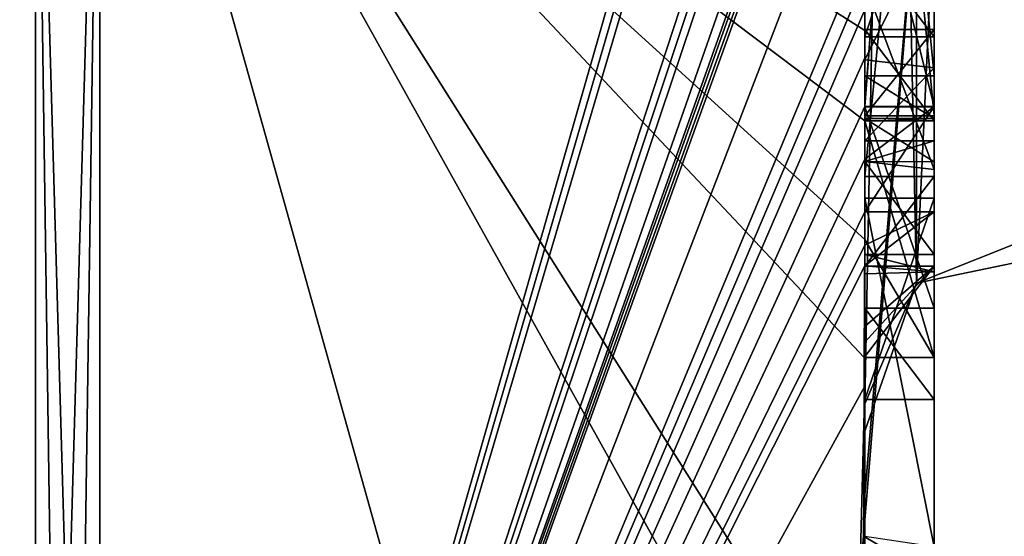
# Model space of a CAD drawing. Extents: x -23 to 700, y -2000 to 0.
# Tile 85 of 210: x 691.96 to 694.8, y -1990.4 to -1988.91. Entities that reach past the tile are written whole.
import ezdxf

# ---------------------------------------------------------------- set-up
doc = ezdxf.new("R2010")
doc.units = 0
doc.header["$LTSCALE"] = 72.417309
for name, color, linetype in [('121', 7, 'CONTINUOUS'), ('126', 7, 'CONTINUOUS'), ('127', 7, 'CONTINUOUS'), ('128', 7, 'CONTINUOUS'), ('129', 7, 'CONTINUOUS'), ('132', 7, 'CONTINUOUS'), ('133', 7, 'CONTINUOUS'), ('136', 7, 'CONTINUOUS'), ('138', 7, 'CONTINUOUS'), ('139', 7, 'CONTINUOUS'), ('140', 7, 'CONTINUOUS'), ('151', 7, 'CONTINUOUS'), ('160', 7, 'CONTINUOUS'), ('161', 7, 'CONTINUOUS'), ('162', 7, 'CONTINUOUS'), ('163', 7, 'CONTINUOUS'), ('197', 7, 'CONTINUOUS'), ('198', 7, 'CONTINUOUS'), ('247', 7, 'CONTINUOUS'), ('248', 7, 'CONTINUOUS'), ('249', 7, 'CONTINUOUS'), ('250', 7, 'CONTINUOUS'), ('270', 7, 'CONTINUOUS'), ('274', 7, 'CONTINUOUS'), ('275', 7, 'CONTINUOUS'), ('276', 7, 'CONTINUOUS'), ('277', 7, 'CONTINUOUS'), ('278', 7, 'CONTINUOUS'), ('279', 7, 'CONTINUOUS'), ('280', 7, 'CONTINUOUS'), ('281', 7, 'CONTINUOUS'), ('282', 7, 'CONTINUOUS'), ('283', 7, 'CONTINUOUS'), ('285', 7, 'CONTINUOUS'), ('291', 7, 'CONTINUOUS')]:
    doc.layers.add(name, color=color, linetype=linetype)

msp = doc.modelspace()

# ---------------------------------------------------------------- linework, layer by layer
at = {"layer": '121', "linetype": 'CONTINUOUS'}
for points in [[(694.4, -1985.1824, -10.1674), (694.4, -1982.471, -14.7638), (694.4, -1990.0213, -1.6862), (694.4, -1985.1824, -10.1674)], [(694.4, -1982.471, 14.7638), (694.4, -1988.7004, 4.0741), (694.4, -1990.0213, 1.6862), (694.4, -1982.471, 14.7638)], [(694.4, -1985.3536, -9.871), (694.4, -1985.1824, -10.1674), (694.4, -1990.0213, -1.6862), (694.4, -1985.3536, -9.871)], [(694.4, -1985.8936, -8.9356), (694.4, -1985.3536, -9.871), (694.4, -1990.0213, -1.6862), (694.4, -1985.8936, -8.9356)], [(694.4, -1986.0881, -8.5986), (694.4, -1985.8936, -8.9356), (694.4, -1990.0213, -1.6862), (694.4, -1986.0881, -8.5986)], [(694.4, -1986.608, -7.6982), (694.4, -1986.0881, -8.5986), (694.4, -1990.0213, -1.6862), (694.4, -1986.608, -7.6982)], [(694.4, -1989.158, 9.2656), (694.4, -1986.5668, 7.7696), (694.4, -1989.024, 9.5097), (694.4, -1989.158, 9.2656)], [(694.4, -1989.024, 9.5097), (694.4, -1986.5668, 7.7696), (694.4, -1988.8863, 9.752), (694.4, -1989.024, 9.5097)], [(694.4, -1987.2894, -6.5179), (694.4, -1986.608, -7.6982), (694.4, -1990.0213, -1.6862), (694.4, -1987.2894, -6.5179)], [(694.4, -1987.0044, 7.6196), (694.4, -1989.0759, 8.8156), (694.4, -1987.1278, 7.406), (694.4, -1987.0044, 7.6196)], [(694.4, -1988.9428, -9.0462), (694.4, -1988.6844, -10.0976), (694.4, -1987.1201, -7.4194), (694.4, -1988.9428, -9.0462)], [(694.4, -1989.1915, -8.6153), (694.4, -1988.9428, -9.0462), (694.4, -1987.1201, -7.4194), (694.4, -1989.1915, -8.6153)], [(694.4, -1987.1278, 7.406), (694.4, -1989.0759, 8.8156), (694.4, -1987.3925, 7.1131), (694.4, -1987.1278, 7.406)], [(694.4, -1987.5527, -6.67), (694.4, -1987.2894, -6.5179), (694.4, -1990.0213, -1.6862), (694.4, -1987.5527, -6.67)], [(694.4, -1987.2944, -7.1174), (694.4, -1987.5527, -6.67), (694.4, -1989.3659, -8.3134), (694.4, -1987.2944, -7.1174)], [(694.4, -1987.3925, 7.1131), (694.4, -1989.0759, 8.8156), (694.4, -1987.7428, 6.9829), (694.4, -1987.3925, 7.1131)], [(694.4, -1989.3659, -8.3134), (694.4, -1987.5527, -6.67), (694.4, -1990.0213, -1.6862), (694.4, -1989.3659, -8.3134)], [(694.4, -1987.7428, 6.9829), (694.4, -1989.0759, 8.8156), (694.4, -1988.1618, 7.0093), (694.4, -1987.7428, 6.9829)], [(694.4, -1990.2826, 6.7822), (694.4, -1987.9233, 5.4201), (694.4, -1989.9704, 7.5706), (694.4, -1990.2826, 6.7822)], [(694.4, -1989.9704, 7.5706), (694.4, -1987.9233, 5.4201), (694.4, -1989.3232, 7.2874), (694.4, -1989.9704, 7.5706)], [(694.4, -1989.3232, 7.2874), (694.4, -1987.9233, 5.4201), (694.4, -1988.8118, 6.8832), (694.4, -1989.3232, 7.2874)], [(694.4, -1988.1618, 7.0093), (694.4, -1989.0759, 8.8156), (694.4, -1988.6269, 7.2036), (694.4, -1988.1618, 7.0093)], [(694.4, -1988.3609, 5.2701), (694.4, -1989.1656, 5.7347), (694.4, -1988.9637, 4.2261), (694.4, -1988.3609, 5.2701)], [(694.4, -1988.6269, 7.2036), (694.4, -1989.0759, 8.8156), (694.4, -1989.0302, 7.509), (694.4, -1988.6269, 7.2036)], [(694.4, -1988.946, -9.648), (694.4, -1988.6844, -10.0976), (694.4, -1988.9428, -9.0462), (694.4, -1988.946, -9.648)], [(694.4, -1988.7004, 4.0741), (694.4, -1988.9637, 4.2261), (694.4, -1990.0213, 1.6862), (694.4, -1988.7004, 4.0741)], [(694.4, -1989.197, -9.193), (694.4, -1988.946, -9.648), (694.4, -1988.9428, -9.0462), (694.4, -1989.197, -9.193)], [(694.4, -1989.745, 4.7312), (694.4, -1990.0083, 4.8832), (694.4, -1988.9637, 4.2261), (694.4, -1989.745, 4.7312)], [(694.4, -1988.9637, 4.2261), (694.4, -1990.0083, 4.8832), (694.4, -1990.0213, 1.6862), (694.4, -1988.9637, 4.2261)], [(694.4, -1989.1656, 5.7347), (694.4, -1989.745, 4.7312), (694.4, -1988.9637, 4.2261), (694.4, -1989.1656, 5.7347)], [(694.4, -1989.0302, 7.509), (694.4, -1989.0759, 8.8156), (694.4, -1989.1992, 8.602), (694.4, -1989.0302, 7.509)], [(694.4, -1989.2635, 7.8578), (694.4, -1989.0302, 7.509), (694.4, -1989.1992, 8.602), (694.4, -1989.2635, 7.8578)], [(694.4, -1989.323, 8.2323), (694.4, -1989.2635, 7.8578), (694.4, -1989.1992, 8.602), (694.4, -1989.323, 8.2323)], [(694.4, -1989.5904, 7.7501), (694.4, -1989.9704, 7.5706), (694.4, -1989.3232, 7.2874), (694.4, -1989.5904, 7.7501)], [(694.4, -1989.6242, -7.8659), (694.4, -1989.3659, -8.3134), (694.4, -1990.0213, -1.6862), (694.4, -1989.6242, -7.8659)], [(694.4, -1989.4289, 5.8867), (694.4, -1990.4027, 6.449), (694.4, -1990.0083, 4.8832), (694.4, -1989.4289, 5.8867)], [(694.4, -1989.6461, 8.0507), (694.4, -1989.9704, 7.5706), (694.4, -1989.5904, 7.7501), (694.4, -1989.6461, 8.0507)], [(694.4, -1989.6238, 8.3457), (694.4, -1989.9704, 7.5706), (694.4, -1989.6461, 8.0507), (694.4, -1989.6238, 8.3457)], [(694.4, -1989.7984, -7.9665), (694.4, -1989.6242, -7.8659), (694.4, -1990.0213, -1.6862), (694.4, -1989.7984, -7.9665)], [(694.4, -1991.0336, -4.2391), (694.4, -1989.7984, -7.9665), (694.4, -1990.4027, 6.449), (694.4, -1991.0336, -4.2391)], [(694.4, -1990.4027, 6.449), (694.4, -1989.7984, -7.9665), (694.4, -1990.1, -0.0124), (694.4, -1990.4027, 6.449)], [(694.4, -1990.1, -0.0124), (694.4, -1989.7984, -7.9665), (694.4, -1990.0213, -1.6862), (694.4, -1990.1, -0.0124)], [(694.4, -1990.0083, 4.8832), (694.4, -1990.4027, 6.449), (694.4, -1990.0213, 1.6862), (694.4, -1990.0083, 4.8832)], [(694.4, -1990.0213, 1.6862), (694.4, -1990.4027, 6.449), (694.4, -1990.1, -0.0124), (694.4, -1990.0213, 1.6862)]]:
    msp.add_3dface(points, dxfattribs=at)
at = {"layer": '126', "linetype": 'CONTINUOUS'}
for points in [[(694.3429, -1986.5961, 13.7189), (694.3341, -1986.5125, 13.8636), (692.1949, -1993.9825), (694.3429, -1986.5961, 13.7189)], [(692.1949, -1993.9825), (694.3341, -1986.5125, 13.8636), (692.1949, -1987.544, 15.544), (692.1949, -1993.9825)], [(694.3508, -1986.6805, 13.5727), (694.3429, -1986.5961, 13.7189), (692.1949, -1993.9825), (694.3508, -1986.6805, 13.5727)], [(694.3867, -1987.2981, 12.5029), (694.3508, -1986.6805, 13.5727), (692.1949, -1993.9825), (694.3867, -1987.2981, 12.5029)], [(694.3893, -1987.3819, 12.3577), (694.3867, -1987.2981, 12.5029), (692.1949, -1993.9825), (694.3893, -1987.3819, 12.3577)], [(694.3915, -1987.4661, 12.212), (694.3893, -1987.3819, 12.3577), (692.1949, -1993.9825), (694.3915, -1987.4661, 12.212)], [(694.3958, -1987.6968, 11.8124), (694.3915, -1987.4661, 12.212), (692.1949, -1993.9825), (694.3958, -1987.6968, 11.8124)], [(694.3969, -1987.787, 11.656), (694.3958, -1987.6968, 11.8124), (692.1949, -1993.9825), (694.3969, -1987.787, 11.656)], [(694.3978, -1987.8775, 11.4994), (694.3969, -1987.787, 11.656), (692.1949, -1993.9825), (694.3978, -1987.8775, 11.4994)], [(694.4, -1988.2671, 10.7532), (694.4, -1987.8058, 11.4205), (692.1949, -1993.9825), (694.4, -1988.2671, 10.7532)], [(694.4, -1987.8058, 11.4205), (694.3995, -1987.8416, 11.46), (692.1949, -1993.9825), (694.4, -1987.8058, 11.4205)], [(694.3995, -1987.8416, 11.46), (694.3978, -1987.8775, 11.4994), (692.1949, -1993.9825), (694.3995, -1987.8416, 11.46)], [(694.4, -1988.7017, 10.0683), (694.4, -1988.2671, 10.7532), (692.1949, -1993.9825), (694.4, -1988.7017, 10.0683)], [(694.4, -1988.7949, 9.9103), (694.4, -1988.7017, 10.0683), (692.1949, -1993.9825), (694.4, -1988.7949, 9.9103)], [(694.4, -1988.8863, 9.752), (694.4, -1988.7949, 9.9103), (692.1949, -1993.9825), (694.4, -1988.8863, 9.752)], [(694.4, -1989.024, 9.5097), (694.4, -1988.8863, 9.752), (692.1949, -1993.9825), (694.4, -1989.024, 9.5097)], [(694.4, -1989.1649, 9.2696), (694.4, -1989.024, 9.5097), (692.1949, -1993.9825), (694.4, -1989.1649, 9.2696)], [(694.4, -1989.158, 9.2656), (694.4, -1989.024, 9.5097), (694.4, -1989.1649, 9.2696), (694.4, -1989.158, 9.2656)], [(694.3999, -1989.3164, 9.0071), (694.4, -1989.1649, 9.2696), (692.1949, -1993.9825), (694.3999, -1989.3164, 9.0071)], [(694.3998, -1989.4678, 8.7448), (694.3999, -1989.3164, 9.0071), (692.1949, -1993.9825), (694.3998, -1989.4678, 8.7448)], [(694.3998, -1989.5639, 8.5462), (694.3998, -1989.4678, 8.7448), (692.1949, -1993.9825), (694.3998, -1989.5639, 8.5462)], [(694.4, -1989.6238, 8.3457), (694.3998, -1989.5639, 8.5462), (692.1949, -1993.9825), (694.4, -1989.6238, 8.3457)], [(694.4, -1989.9704, 7.5706), (694.4, -1989.6238, 8.3457), (692.1949, -1993.9825), (694.4, -1989.9704, 7.5706)], [(694.3852, -1990.5214, 6.9201), (694.4, -1989.9704, 7.5706), (692.1949, -1993.9825), (694.3852, -1990.5214, 6.9201)], [(694.3963, -1990.4022, 6.8513), (694.4, -1989.9704, 7.5706), (694.3852, -1990.5214, 6.9201), (694.3963, -1990.4022, 6.8513)], [(694.4, -1990.2826, 6.7822), (694.4, -1989.9704, 7.5706), (694.3963, -1990.4022, 6.8513), (694.4, -1990.2826, 6.7822)]]:
    msp.add_3dface(points, dxfattribs=at)
at = {"layer": '127', "linetype": 'CONTINUOUS'}
for points in [[(694.4, -1988.6844, -10.0976), (694.4, -1988.946, -9.648), (692.1949, -1987.544, -15.544), (694.4, -1988.6844, -10.0976)], [(692.1949, -1987.544, -15.544), (694.4, -1988.946, -9.648), (694.4, -1989.2061, -9.1982), (692.1949, -1987.544, -15.544)], [(694.4, -1991.0336, -4.2391), (694.4, -1991.5), (692.1949, -1987.544, -15.544), (694.4, -1991.0336, -4.2391)], [(694.4, -1991.0336, -4.2391), (692.1949, -1987.544, -15.544), (694.3979, -1989.8875, -8.0179), (694.4, -1991.0336, -4.2391)], [(694.4, -1991.5), (693.7691, -1993.1602), (692.1949, -1987.544, -15.544), (694.4, -1991.5)], [(693.7691, -1993.1602), (692.1949, -1993.9825), (692.1949, -1987.544, -15.544), (693.7691, -1993.1602)], [(694.3979, -1989.8875, -8.0179), (692.1949, -1987.544, -15.544), (694.3996, -1989.5472, -8.6073), (694.3979, -1989.8875, -8.0179)], [(694.3996, -1989.5472, -8.6073), (692.1949, -1987.544, -15.544), (694.4, -1989.2061, -9.1982), (694.3996, -1989.5472, -8.6073)], [(694.4, -1989.2061, -9.1982), (694.4, -1988.946, -9.648), (694.4, -1989.197, -9.193), (694.4, -1989.2061, -9.1982)], [(694.4, -1989.7984, -7.9665), (694.4, -1991.0336, -4.2391), (694.3979, -1989.8875, -8.0179), (694.4, -1989.7984, -7.9665)], [(694.3995, -1989.843, -7.9922), (694.4, -1989.7984, -7.9665), (694.3979, -1989.8875, -8.0179), (694.3995, -1989.843, -7.9922)]]:
    msp.add_3dface(points, dxfattribs=at)
at = {"layer": '128', "linetype": 'CONTINUOUS'}
for points in [[(690, -1993.444), (690, -1987.1626, -15.1637), (692.0094, -1993.9698, 0), (690, -1993.444)], [(692.0094, -1993.9698, 0), (690, -1987.1626, -15.1637), (692.0094, -1987.535, -15.535), (692.0094, -1993.9698, 0)]]:
    msp.add_3dface(points, dxfattribs=at)
at = {"layer": '129', "linetype": 'CONTINUOUS'}
for points in [[(690, -1987.1626, 15.1637), (690, -1993.444), (692.0094, -1987.535, 15.535), (690, -1987.1626, 15.1637)], [(690, -1993.444), (692.0094, -1993.9698, 0), (692.0094, -1987.535, 15.535), (690, -1993.444)]]:
    msp.add_3dface(points, dxfattribs=at)
at = {"layer": '132', "linetype": 'CONTINUOUS'}
for points in [[(692.0094, -1993.9698, 0), (692.1949, -1987.544, 15.544), (692.0094, -1987.535, 15.535), (692.0094, -1993.9698, 0)], [(692.1949, -1987.544, 15.544), (692.0094, -1993.9698, 0), (692.1016, -1993.9849, 0), (692.1949, -1987.544, 15.544)], [(692.1949, -1993.9825), (692.1949, -1987.544, 15.544), (692.1016, -1993.9849, 0), (692.1949, -1993.9825)]]:
    msp.add_3dface(points, dxfattribs=at)
at = {"layer": '133', "linetype": 'CONTINUOUS'}
for points in [[(692.1949, -1987.544, -15.544), (692.1949, -1993.9825), (692.0094, -1987.535, -15.535), (692.1949, -1987.544, -15.544)], [(692.0094, -1987.535, -15.535), (692.1949, -1993.9825), (692.1016, -1993.9849, 0), (692.0094, -1987.535, -15.535)], [(692.0094, -1993.9698, 0), (692.0094, -1987.535, -15.535), (692.1016, -1993.9849, 0), (692.0094, -1993.9698, 0)]]:
    msp.add_3dface(points, dxfattribs=at)
at = {"layer": '136', "linetype": 'CONTINUOUS'}
for points in [[(694.6, -1987.1201, -7.4194), (694.6, -1987.2944, -7.1174), (694.6, -1989.1915, -8.6153), (694.6, -1987.1201, -7.4194)], [(694.6, -1987.2944, -7.1174), (694.6, -1989.3659, -8.3134), (694.6, -1989.1915, -8.6153), (694.6, -1987.2944, -7.1174)], [(694.6, -1989.2061, -9.1982), (694.6, -1988.9428, -9.0462), (694.6, -1989.1915, -8.6153), (694.6, -1989.2061, -9.1982)], [(694.6, -1989.3659, -8.3134), (694.6, -1989.2061, -9.1982), (694.6, -1989.1915, -8.6153), (694.6, -1989.3659, -8.3134)], [(694.6, -1989.8875, -8.0179), (694.6, -1989.2061, -9.1982), (694.6, -1989.6242, -7.8659), (694.6, -1989.8875, -8.0179)], [(694.6, -1989.6242, -7.8659), (694.6, -1989.2061, -9.1982), (694.6, -1989.3659, -8.3134), (694.6, -1989.6242, -7.8659)]]:
    msp.add_3dface(points, dxfattribs=at)
at = {"layer": '138', "linetype": 'CONTINUOUS'}
for points in [[(694.4, -1989.1915, -8.6153), (694.4, -1987.1201, -7.4194), (694.6, -1989.1915, -8.6153), (694.4, -1989.1915, -8.6153)], [(694.4, -1987.1201, -7.4194), (694.6, -1987.1201, -7.4194), (694.6, -1989.1915, -8.6153), (694.4, -1987.1201, -7.4194)]]:
    msp.add_3dface(points, dxfattribs=at)
at = {"layer": '139', "linetype": 'CONTINUOUS'}
for points in [[(694.4, -1988.9428, -9.0462), (694.4, -1989.1915, -8.6153), (694.6, -1988.9428, -9.0462), (694.4, -1988.9428, -9.0462)], [(694.6, -1988.9428, -9.0462), (694.4, -1989.1915, -8.6153), (694.6, -1989.1915, -8.6153), (694.6, -1988.9428, -9.0462)]]:
    msp.add_3dface(points, dxfattribs=at)
at = {"layer": '140', "linetype": 'CONTINUOUS'}
for points in [[(694.4, -1989.197, -9.193), (694.4, -1988.9428, -9.0462), (694.6, -1989.2061, -9.1982), (694.4, -1989.197, -9.193)], [(694.4, -1988.9428, -9.0462), (694.6, -1988.9428, -9.0462), (694.6, -1989.2061, -9.1982), (694.4, -1988.9428, -9.0462)], [(694.4, -1989.2061, -9.1982), (694.4, -1989.197, -9.193), (694.6, -1989.2061, -9.1982), (694.4, -1989.2061, -9.1982)]]:
    msp.add_3dface(points, dxfattribs=at)
at = {"layer": '151', "linetype": 'CONTINUOUS'}
for points in [[(694.6, -1986.5668, 7.7696), (694.6, -1989.1649, 9.2696), (694.6, -1989.0759, 8.8156), (694.6, -1986.5668, 7.7696)], [(694.6, -1986.5668, 7.7696), (694.6, -1989.0759, 8.8156), (694.6, -1987.0044, 7.6196), (694.6, -1986.5668, 7.7696)], [(694.6, -1988.1869, 6.6399), (694.6, -1987.6825, 6.6419), (694.6, -1989.346, 7.3126), (694.6, -1988.1869, 6.6399)], [(694.6, -1989.346, 7.3126), (694.6, -1987.6825, 6.6419), (694.6, -1989.5904, 7.7501), (694.6, -1989.346, 7.3126)], [(694.6, -1989.5904, 7.7501), (694.6, -1987.6825, 6.6419), (694.6, -1988.6269, 7.2036), (694.6, -1989.5904, 7.7501)], [(694.6, -1987.9233, 5.4201), (694.6, -1990.5214, 6.9201), (694.6, -1990.4324, 6.4661), (694.6, -1987.9233, 5.4201)], [(694.6, -1988.7004, 4.0741), (694.6, -1987.9233, 5.4201), (694.6, -1988.9637, 4.2261), (694.6, -1988.7004, 4.0741)], [(694.6, -1988.9637, 4.2261), (694.6, -1987.9233, 5.4201), (694.6, -1988.3609, 5.2701), (694.6, -1988.9637, 4.2261)], [(694.6, -1988.3609, 5.2701), (694.6, -1987.9233, 5.4201), (694.6, -1989.1656, 5.7347), (694.6, -1988.3609, 5.2701)], [(694.6, -1989.1656, 5.7347), (694.6, -1987.9233, 5.4201), (694.6, -1989.4289, 5.8867), (694.6, -1989.1656, 5.7347)], [(694.6, -1989.4289, 5.8867), (694.6, -1987.9233, 5.4201), (694.6, -1990.4324, 6.4661), (694.6, -1989.4289, 5.8867)], [(694.6, -1988.8118, 6.8832), (694.6, -1988.1869, 6.6399), (694.6, -1989.346, 7.3126), (694.6, -1988.8118, 6.8832)], [(694.6, -1989.0535, 7.5329), (694.6, -1989.5904, 7.7501), (694.6, -1988.6269, 7.2036), (694.6, -1989.0535, 7.5329)], [(694.6, -1989.2635, 7.8578), (694.6, -1989.5904, 7.7501), (694.6, -1989.0535, 7.5329), (694.6, -1989.2635, 7.8578)], [(694.6, -1989.1649, 9.2696), (694.6, -1989.4678, 8.7448), (694.6, -1989.0759, 8.8156), (694.6, -1989.1649, 9.2696)], [(694.6, -1989.0759, 8.8156), (694.6, -1989.4678, 8.7448), (694.6, -1989.1992, 8.602), (694.6, -1989.0759, 8.8156)], [(694.6, -1989.745, 4.7312), (694.6, -1989.1656, 5.7347), (694.6, -1990.0083, 4.8832), (694.6, -1989.745, 4.7312)], [(694.6, -1990.0083, 4.8832), (694.6, -1989.1656, 5.7347), (694.6, -1989.4289, 5.8867), (694.6, -1990.0083, 4.8832)], [(694.6, -1989.1992, 8.602), (694.6, -1989.4678, 8.7448), (694.6, -1989.324, 8.2239), (694.6, -1989.1992, 8.602)], [(694.6, -1989.6412, 8.2432), (694.6, -1989.5904, 7.7501), (694.6, -1989.2635, 7.8578), (694.6, -1989.6412, 8.2432)], [(694.6, -1989.324, 8.2239), (694.6, -1989.6412, 8.2432), (694.6, -1989.2635, 7.8578), (694.6, -1989.324, 8.2239)], [(694.6, -1989.4678, 8.7448), (694.6, -1989.6412, 8.2432), (694.6, -1989.324, 8.2239), (694.6, -1989.4678, 8.7448)]]:
    msp.add_3dface(points, dxfattribs=at)
at = {"layer": '160', "linetype": 'CONTINUOUS'}
for points in [[(694.4, -1989.3232, 7.2874), (694.4, -1988.8118, 6.8832), (694.6, -1989.346, 7.3126), (694.4, -1989.3232, 7.2874)], [(694.4, -1988.8118, 6.8832), (694.6, -1988.8118, 6.8832), (694.6, -1989.346, 7.3126), (694.4, -1988.8118, 6.8832)], [(694.4, -1989.5904, 7.7501), (694.4, -1989.3232, 7.2874), (694.6, -1989.5904, 7.7501), (694.4, -1989.5904, 7.7501)], [(694.4, -1989.3232, 7.2874), (694.6, -1989.346, 7.3126), (694.6, -1989.5904, 7.7501), (694.4, -1989.3232, 7.2874)]]:
    msp.add_3dface(points, dxfattribs=at)
at = {"layer": '161', "linetype": 'CONTINUOUS'}
for points in [[(694.3998, -1989.5639, 8.5462), (694.4, -1989.6238, 8.3457), (694.6, -1989.4678, 8.7448), (694.3998, -1989.5639, 8.5462)], [(694.3998, -1989.4678, 8.7448), (694.3998, -1989.5639, 8.5462), (694.6, -1989.4678, 8.7448), (694.3998, -1989.4678, 8.7448)], [(694.4, -1989.6238, 8.3457), (694.6, -1989.6412, 8.2432), (694.6, -1989.4678, 8.7448), (694.4, -1989.6238, 8.3457)], [(694.4, -1989.6461, 8.0507), (694.4, -1989.5904, 7.7501), (694.6, -1989.6412, 8.2432), (694.4, -1989.6461, 8.0507)], [(694.4, -1989.5904, 7.7501), (694.6, -1989.5904, 7.7501), (694.6, -1989.6412, 8.2432), (694.4, -1989.5904, 7.7501)], [(694.4, -1989.6238, 8.3457), (694.4, -1989.6461, 8.0507), (694.6, -1989.6412, 8.2432), (694.4, -1989.6238, 8.3457)]]:
    msp.add_3dface(points, dxfattribs=at)
at = {"layer": '162', "linetype": 'CONTINUOUS'}
for points in [[(694.3999, -1989.3164, 9.0071), (694.3998, -1989.4678, 8.7448), (694.6, -1989.1649, 9.2696), (694.3999, -1989.3164, 9.0071)], [(694.6, -1989.1649, 9.2696), (694.3998, -1989.4678, 8.7448), (694.6, -1989.4678, 8.7448), (694.6, -1989.1649, 9.2696)], [(694.4, -1989.1649, 9.2696), (694.3999, -1989.3164, 9.0071), (694.6, -1989.1649, 9.2696), (694.4, -1989.1649, 9.2696)]]:
    msp.add_3dface(points, dxfattribs=at)
at = {"layer": '163', "linetype": 'CONTINUOUS'}
for points in [[(694.4, -1986.5668, 7.7696), (694.4, -1989.158, 9.2656), (694.6, -1986.5668, 7.7696), (694.4, -1986.5668, 7.7696)], [(694.4, -1989.158, 9.2656), (694.4, -1989.1649, 9.2696), (694.6, -1986.5668, 7.7696), (694.4, -1989.158, 9.2656)], [(694.4, -1989.1649, 9.2696), (694.6, -1989.1649, 9.2696), (694.6, -1986.5668, 7.7696), (694.4, -1989.1649, 9.2696)]]:
    msp.add_3dface(points, dxfattribs=at)
at = {"layer": '197', "linetype": 'CONTINUOUS'}
for points in [[(694.9, -1989.5332, 1.5315), (694.9, -1982.093, 14.4185), (694.549, -1982.2017, 14.518), (694.9, -1989.5332, 1.5315)], [(694.4, -1982.471, 14.7638), (694.549, -1989.6738, 1.5759), (694.549, -1982.2017, 14.518), (694.4, -1982.471, 14.7638)], [(694.549, -1989.6738, 1.5759), (694.9, -1989.5332, 1.5315), (694.549, -1982.2017, 14.518), (694.549, -1989.6738, 1.5759)], [(694.4, -1982.471, 14.7638), (694.4, -1990.0213, 1.6862), (694.549, -1989.6738, 1.5759), (694.4, -1982.471, 14.7638)]]:
    msp.add_3dface(points, dxfattribs=at)
at = {"layer": '198', "linetype": 'CONTINUOUS'}
for points in [[(694.9, -1982.093, -14.4185), (694.9, -1989.5332, -1.5315), (694.549, -1989.6738, -1.5759), (694.9, -1982.093, -14.4185)], [(694.549, -1982.2017, -14.518), (694.9, -1982.093, -14.4185), (694.549, -1989.6738, -1.5759), (694.549, -1982.2017, -14.518)], [(694.4, -1990.0213, -1.6862), (694.4, -1982.471, -14.7638), (694.549, -1982.2017, -14.518), (694.4, -1990.0213, -1.6862)], [(694.4, -1990.0213, -1.6862), (694.549, -1982.2017, -14.518), (694.549, -1989.6738, -1.5759), (694.4, -1990.0213, -1.6862)]]:
    msp.add_3dface(points, dxfattribs=at)
at = {"layer": '247', "linetype": 'CONTINUOUS'}
for points in [[(694.4, -1987.2944, -7.1174), (694.4, -1989.3659, -8.3134), (694.6, -1987.2944, -7.1174), (694.4, -1987.2944, -7.1174)], [(694.4, -1989.3659, -8.3134), (694.6, -1989.3659, -8.3134), (694.6, -1987.2944, -7.1174), (694.4, -1989.3659, -8.3134)]]:
    msp.add_3dface(points, dxfattribs=at)
at = {"layer": '248', "linetype": 'CONTINUOUS'}
for points in [[(694.4, -1989.3659, -8.3134), (694.4, -1989.6242, -7.8659), (694.6, -1989.3659, -8.3134), (694.4, -1989.3659, -8.3134)], [(694.4, -1989.6242, -7.8659), (694.6, -1989.6242, -7.8659), (694.6, -1989.3659, -8.3134), (694.4, -1989.6242, -7.8659)]]:
    msp.add_3dface(points, dxfattribs=at)
at = {"layer": '249', "linetype": 'CONTINUOUS'}
for points in [[(694.3995, -1989.843, -7.9922), (694.3979, -1989.8875, -8.0179), (694.6, -1989.6242, -7.8659), (694.3995, -1989.843, -7.9922)], [(694.3979, -1989.8875, -8.0179), (694.6, -1989.8875, -8.0179), (694.6, -1989.6242, -7.8659), (694.3979, -1989.8875, -8.0179)], [(694.4, -1989.7984, -7.9665), (694.3995, -1989.843, -7.9922), (694.6, -1989.6242, -7.8659), (694.4, -1989.7984, -7.9665)], [(694.4, -1989.6242, -7.8659), (694.4, -1989.7984, -7.9665), (694.6, -1989.6242, -7.8659), (694.4, -1989.6242, -7.8659)]]:
    msp.add_3dface(points, dxfattribs=at)
at = {"layer": '250', "linetype": 'CONTINUOUS'}
for points in [[(694.3996, -1989.5472, -8.6073), (694.4, -1989.2061, -9.1982), (694.6, -1989.8875, -8.0179), (694.3996, -1989.5472, -8.6073)], [(694.4, -1989.2061, -9.1982), (694.6, -1989.2061, -9.1982), (694.6, -1989.8875, -8.0179), (694.4, -1989.2061, -9.1982)], [(694.3979, -1989.8875, -8.0179), (694.3996, -1989.5472, -8.6073), (694.6, -1989.8875, -8.0179), (694.3979, -1989.8875, -8.0179)]]:
    msp.add_3dface(points, dxfattribs=at)
at = {"layer": '270', "linetype": 'CONTINUOUS'}
for points in [[(694.4, -1989.0759, 8.8156), (694.4, -1987.0044, 7.6196), (694.6, -1989.0759, 8.8156), (694.4, -1989.0759, 8.8156)], [(694.6, -1989.0759, 8.8156), (694.4, -1987.0044, 7.6196), (694.6, -1987.0044, 7.6196), (694.6, -1989.0759, 8.8156)]]:
    msp.add_3dface(points, dxfattribs=at)
at = {"layer": '274', "linetype": 'CONTINUOUS'}
for points in [[(694.4, -1988.6269, 7.2036), (694.4, -1989.0302, 7.509), (694.6, -1988.6269, 7.2036), (694.4, -1988.6269, 7.2036)], [(694.4, -1989.0302, 7.509), (694.6, -1989.0535, 7.5329), (694.6, -1988.6269, 7.2036), (694.4, -1989.0302, 7.509)], [(694.4, -1989.0302, 7.509), (694.4, -1989.2635, 7.8578), (694.6, -1989.0535, 7.5329), (694.4, -1989.0302, 7.509)], [(694.4, -1989.2635, 7.8578), (694.6, -1989.2635, 7.8578), (694.6, -1989.0535, 7.5329), (694.4, -1989.2635, 7.8578)]]:
    msp.add_3dface(points, dxfattribs=at)
at = {"layer": '275', "linetype": 'CONTINUOUS'}
for points in [[(694.4, -1989.323, 8.2323), (694.4, -1989.1992, 8.602), (694.6, -1989.324, 8.2239), (694.4, -1989.323, 8.2323)], [(694.4, -1989.1992, 8.602), (694.6, -1989.1992, 8.602), (694.6, -1989.324, 8.2239), (694.4, -1989.1992, 8.602)], [(694.4, -1989.2635, 7.8578), (694.4, -1989.323, 8.2323), (694.6, -1989.2635, 7.8578), (694.4, -1989.2635, 7.8578)], [(694.4, -1989.323, 8.2323), (694.6, -1989.324, 8.2239), (694.6, -1989.2635, 7.8578), (694.4, -1989.323, 8.2323)]]:
    msp.add_3dface(points, dxfattribs=at)
at = {"layer": '276', "linetype": 'CONTINUOUS'}
for points in [[(694.4, -1989.1992, 8.602), (694.4, -1989.0759, 8.8156), (694.6, -1989.1992, 8.602), (694.4, -1989.1992, 8.602)], [(694.4, -1989.0759, 8.8156), (694.6, -1989.0759, 8.8156), (694.6, -1989.1992, 8.602), (694.4, -1989.0759, 8.8156)]]:
    msp.add_3dface(points, dxfattribs=at)
at = {"layer": '277', "linetype": 'CONTINUOUS'}
for points in [[(694.4, -1990.4027, 6.449), (694.4, -1989.4289, 5.8867), (694.6, -1990.4324, 6.4661), (694.4, -1990.4027, 6.449)], [(694.4, -1989.4289, 5.8867), (694.6, -1989.4289, 5.8867), (694.6, -1990.4324, 6.4661), (694.4, -1989.4289, 5.8867)]]:
    msp.add_3dface(points, dxfattribs=at)
at = {"layer": '278', "linetype": 'CONTINUOUS'}
for points in [[(694.4, -1989.4289, 5.8867), (694.4, -1990.0083, 4.8832), (694.6, -1989.4289, 5.8867), (694.4, -1989.4289, 5.8867)], [(694.4, -1990.0083, 4.8832), (694.6, -1990.0083, 4.8832), (694.6, -1989.4289, 5.8867), (694.4, -1990.0083, 4.8832)]]:
    msp.add_3dface(points, dxfattribs=at)
at = {"layer": '279', "linetype": 'CONTINUOUS'}
for points in [[(694.4, -1990.0083, 4.8832), (694.4, -1989.745, 4.7312), (694.6, -1990.0083, 4.8832), (694.4, -1990.0083, 4.8832)], [(694.4, -1989.745, 4.7312), (694.6, -1989.745, 4.7312), (694.6, -1990.0083, 4.8832), (694.4, -1989.745, 4.7312)]]:
    msp.add_3dface(points, dxfattribs=at)
at = {"layer": '280', "linetype": 'CONTINUOUS'}
for points in [[(694.4, -1989.745, 4.7312), (694.4, -1989.1656, 5.7347), (694.6, -1989.745, 4.7312), (694.4, -1989.745, 4.7312)], [(694.4, -1989.1656, 5.7347), (694.6, -1989.1656, 5.7347), (694.6, -1989.745, 4.7312), (694.4, -1989.1656, 5.7347)]]:
    msp.add_3dface(points, dxfattribs=at)
at = {"layer": '281', "linetype": 'CONTINUOUS'}
for points in [[(694.4, -1989.1656, 5.7347), (694.4, -1988.3609, 5.2701), (694.6, -1989.1656, 5.7347), (694.4, -1989.1656, 5.7347)], [(694.4, -1988.3609, 5.2701), (694.6, -1988.3609, 5.2701), (694.6, -1989.1656, 5.7347), (694.4, -1988.3609, 5.2701)]]:
    msp.add_3dface(points, dxfattribs=at)
at = {"layer": '282', "linetype": 'CONTINUOUS'}
for points in [[(694.4, -1988.3609, 5.2701), (694.4, -1988.9637, 4.2261), (694.6, -1988.3609, 5.2701), (694.4, -1988.3609, 5.2701)], [(694.4, -1988.9637, 4.2261), (694.6, -1988.9637, 4.2261), (694.6, -1988.3609, 5.2701), (694.4, -1988.9637, 4.2261)]]:
    msp.add_3dface(points, dxfattribs=at)
at = {"layer": '283', "linetype": 'CONTINUOUS'}
for points in [[(694.4, -1988.9637, 4.2261), (694.4, -1988.7004, 4.0741), (694.6, -1988.9637, 4.2261), (694.4, -1988.9637, 4.2261)], [(694.4, -1988.7004, 4.0741), (694.6, -1988.7004, 4.0741), (694.6, -1988.9637, 4.2261), (694.4, -1988.7004, 4.0741)]]:
    msp.add_3dface(points, dxfattribs=at)
at = {"layer": '285', "linetype": 'CONTINUOUS'}
for points in [[(694.4, -1990.2826, 6.7822), (694.3963, -1990.4022, 6.8513), (694.6, -1987.9233, 5.4201), (694.4, -1990.2826, 6.7822)], [(694.3963, -1990.4022, 6.8513), (694.6, -1990.5214, 6.9201), (694.6, -1987.9233, 5.4201), (694.3963, -1990.4022, 6.8513)], [(694.4, -1987.9233, 5.4201), (694.4, -1990.2826, 6.7822), (694.6, -1987.9233, 5.4201), (694.4, -1987.9233, 5.4201)], [(694.3963, -1990.4022, 6.8513), (694.3852, -1990.5214, 6.9201), (694.6, -1990.5214, 6.9201), (694.3963, -1990.4022, 6.8513)]]:
    msp.add_3dface(points, dxfattribs=at)
at = {"layer": '291', "linetype": 'CONTINUOUS'}
for points in [[(694.9, -1989.6, -0.0102), (694.9, -1989.5332, 1.5315), (694.549, -1989.6738, 1.5759), (694.9, -1989.6, -0.0102)], [(694.9, -1989.5332, -1.5315), (694.9, -1989.6, -0.0102), (694.549, -1989.6738, 1.5759), (694.9, -1989.5332, -1.5315)], [(694.549, -1989.6738, -1.5759), (694.9, -1989.5332, -1.5315), (694.549, -1989.6738, 1.5759), (694.549, -1989.6738, -1.5759)], [(694.4, -1990.0213, 1.6862), (694.4, -1990.1, -0.0124), (694.549, -1989.6738, -1.5759), (694.4, -1990.0213, 1.6862)], [(694.4, -1990.0213, 1.6862), (694.549, -1989.6738, -1.5759), (694.549, -1989.6738, 1.5759), (694.4, -1990.0213, 1.6862)], [(694.4, -1990.1, -0.0124), (694.4, -1990.0213, -1.6862), (694.549, -1989.6738, -1.5759), (694.4, -1990.1, -0.0124)]]:
    msp.add_3dface(points, dxfattribs=at)

doc.saveas('drawing.dxf')
